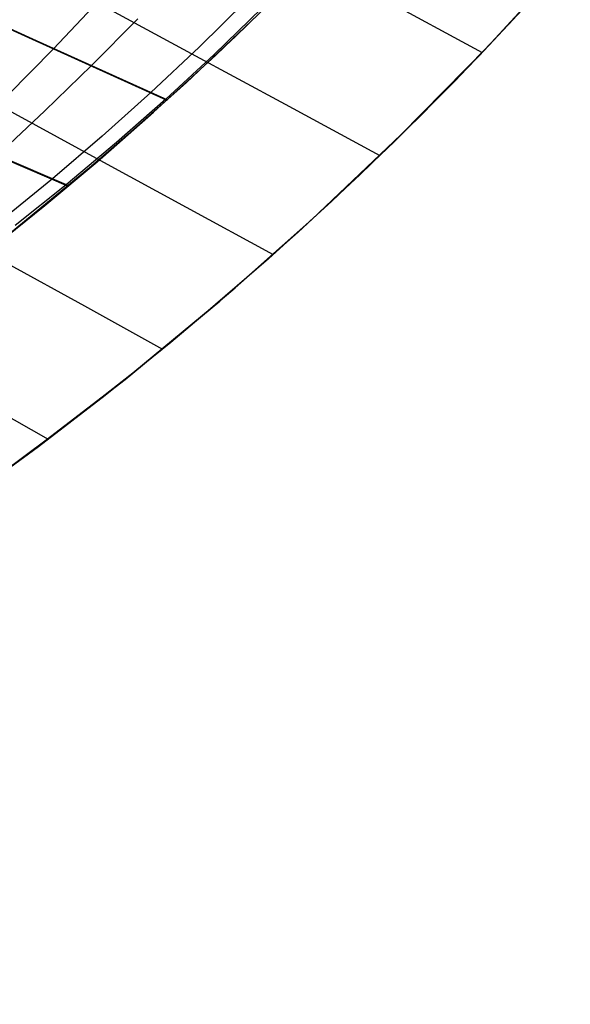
# Model space of a CAD drawing. Header units: millimetres. Extents: x -58 to 58, y -58 to 58.
# Tile 40 of 74: x 34 to 43, y -55 to -39. Entities that reach past the tile are written whole.
import ezdxf

# ---------------------------------------------------------------- set-up
doc = ezdxf.new("R2010")
doc.units = ezdxf.units.MM
doc.header["$MEASUREMENT"] = 0
doc.layers.add('Predefinito', color=5, linetype='Continuous')

msp = doc.modelspace()

# ---------------------------------------------------------------- linework, layer by layer
at = {"layer": 'Predefinito', "color": 9}
for points in [[(16.632, -55.042), (18.522, -54.435), (20.39, -53.763), (22.233, -53.028), (24.05, -52.229), (25.839, -51.367), (27.596, -50.445), (29.321, -49.462), (31.011, -48.421), (32.664, -47.322), (34.278, -46.166), (35.851, -44.955), (37.381, -43.691), (38.867, -42.375), (40.306, -41.008), (41.698, -39.592), (43.039, -38.13)], [(43.039, -38.13), (41.698, -39.592), (40.306, -41.008), (38.867, -42.375), (37.381, -43.691), (35.851, -44.955), (34.278, -46.166), (32.664, -47.322), (31.011, -48.421), (29.321, -49.462), (27.596, -50.445), (25.839, -51.367), (24.05, -52.229), (22.233, -53.028), (20.39, -53.763), (18.522, -54.435), (16.632, -55.042)], [(15.764, -52.17), (17.556, -51.595), (19.326, -50.958), (21.073, -50.261), (22.796, -49.504), (24.491, -48.687), (26.157, -47.813), (27.791, -46.882), (29.393, -45.894), (30.96, -44.853), (32.489, -43.757), (33.98, -42.61), (35.431, -41.412), (36.839, -40.164), (38.203, -38.868)], [(38.203, -38.868), (36.839, -40.164), (35.431, -41.412), (33.98, -42.61), (32.489, -43.757), (30.96, -44.853), (29.393, -45.894), (27.791, -46.882), (26.157, -47.813), (24.491, -48.687), (22.796, -49.504), (21.073, -50.261), (19.326, -50.958), (17.556, -51.595), (15.764, -52.17)]]:
    msp.add_lwpolyline(points, dxfattribs=at)
for points in [[(33.77, -42.777, 351.548), (34.555, -42.145, 351.627), (35.399, -41.439, 351.706), (36.313, -40.64, 351.784), (37.316, -39.722, 351.862), (38.425, -38.649, 351.938), (39.676, -37.364, 352.012), (40.368, -36.615, 352.049), (41.115, -35.775, 352.084), (41.925, -34.822, 352.117), (42.803, -33.736, 352.149)], [(38.627, -38.448, 28.049), (37.64, -39.414, 28.115), (36.741, -40.253, 28.181), (35.915, -40.992, 28.249), (35.147, -41.653, 28.317), (33.764, -42.781, 28.453)], [(32.838, -38.779, 349.572), (33.764, -39.196, 350.168), (34.695, -39.617, 350.741), (36.527, -40.448, 351.801)], [(33.36, -46.834, 350.002), (34.454, -46.035, 350), (35.532, -45.208, 349.999), (36.59, -44.355, 350), (37.629, -43.478, 350), (38.646, -42.576, 350), (39.641, -41.651, 350), (40.615, -40.702, 350), (41.566, -39.731, 350), (42.493, -38.737, 350)], [(26.309, -38.852, 39.351), (26.85, -39.151, 38.677), (27.4, -39.456, 38.022), (27.961, -39.766, 37.387), (28.53, -40.081, 36.769), (29.108, -40.401, 36.168), (29.693, -40.724, 35.583), (30.285, -41.052, 35.013), (31.487, -41.717, 33.916), (32.708, -42.393, 32.871), (33.945, -43.077, 31.872), (35.195, -43.769, 30.917), (36.455, -44.466, 30)], [(26.309, -38.852, 340.649), (26.85, -39.151, 341.323), (27.4, -39.456, 341.978), (27.961, -39.766, 342.613), (28.53, -40.081, 343.231), (29.108, -40.401, 343.832), (29.693, -40.724, 344.417), (30.285, -41.052, 344.987), (31.487, -41.717, 346.084), (32.708, -42.393, 347.129), (33.945, -43.077, 348.128), (35.195, -43.769, 349.083), (36.455, -44.466, 350)], [(28.122, -38.937, 346.598), (28.954, -39.287, 347.32), (29.794, -39.641, 348.014), (30.641, -39.998, 348.681), (31.495, -40.36, 349.324), (32.354, -40.726, 349.944), (33.218, -41.095, 350.543), (34.932, -41.833, 351.663)], [(30.707, -38.831, 35.324), (31.367, -39.19, 34.772), (32.707, -39.921, 33.714), (34.067, -40.663, 32.712), (35.445, -41.414, 31.763), (36.838, -42.174, 30.86), (38.241, -42.94, 30)], [(30.707, -38.831, 344.676), (31.367, -39.19, 345.228), (32.707, -39.921, 346.286), (34.067, -40.663, 347.288), (35.445, -41.414, 348.237), (36.838, -42.174, 349.14), (38.241, -42.94, 350)], [(37.809, -38.843, 28.226), (37.046, -39.593, 28.282), (36.27, -40.322, 28.346), (35.481, -41.03, 28.418), (34.681, -41.716, 28.5), (33.867, -42.38, 28.593)], [(35.421, -38.848, 350.825), (34.695, -39.617, 350.741), (33.961, -40.366, 350.647)], [(35.419, -38.879, 32.573), (36.919, -39.692, 31.666), (38.435, -40.513, 30.81), (39.964, -41.342, 30)], [(35.419, -38.879, 347.427), (36.919, -39.692, 348.334), (38.435, -40.513, 349.19), (39.964, -41.342, 350)], [(39.987, -38.791, 30.766), (41.619, -39.675, 30)], [(39.987, -38.791, 349.234), (41.619, -39.675, 350)], [(22.551, -39.062, 45.871), (22.713, -39.157, 45.448), (22.882, -39.254, 45.03), (23.057, -39.355, 44.617), (23.237, -39.459, 44.21), (23.614, -39.675, 43.412), (24.011, -39.902, 42.634), (24.426, -40.139, 41.876), (24.857, -40.385, 41.139), (25.304, -40.639, 40.42), (25.763, -40.9, 39.72), (26.233, -41.168, 39.038), (26.712, -41.44, 38.373), (27.2, -41.717, 37.725), (27.696, -41.999, 37.092), (28.199, -42.285, 36.475), (29.225, -42.867, 35.283), (30.273, -43.461, 34.142), (31.338, -44.065, 33.048), (32.418, -44.677, 31.995), (33.508, -45.295, 30.98), (34.609, -45.918, 30)], [(22.551, -39.062, 334.129), (22.713, -39.157, 334.552), (22.882, -39.254, 334.97), (23.057, -39.355, 335.383), (23.237, -39.459, 335.79), (23.614, -39.675, 336.588), (24.011, -39.902, 337.366), (24.426, -40.139, 338.124), (24.857, -40.385, 338.861), (25.304, -40.639, 339.58), (25.763, -40.9, 340.28), (26.233, -41.168, 340.962), (26.712, -41.44, 341.627), (27.2, -41.717, 342.275), (27.696, -41.999, 342.908), (28.199, -42.285, 343.525), (29.225, -42.867, 344.717), (30.273, -43.461, 345.858), (31.338, -44.065, 346.952), (32.418, -44.677, 348.005), (33.508, -45.295, 349.02), (34.609, -45.918, 350)], [(33.408, -39.026, 30.061), (34.358, -39.455, 29.467), (35.312, -39.887, 28.896), (36.535, -40.441, 28.198)], [(38.062, -38.963, 28.099), (37.292, -39.707, 28.152), (36.509, -40.43, 28.212), (35.712, -41.131, 28.281), (34.902, -41.811, 28.36), (34.08, -42.469, 28.449)], [(28.56, -39.112, 33.02), (29.415, -39.472, 32.298), (30.278, -39.836, 31.604), (31.148, -40.204, 30.937), (32.024, -40.576, 30.294), (32.905, -40.952, 29.674), (33.791, -41.332, 29.076), (34.94, -41.826, 28.336)], [(36.057, -39.134, 28.819), (35.312, -39.887, 28.896), (34.557, -40.62, 28.981), (33.791, -41.332, 29.076)], [(42.128, -39.134, 30), (41.173, -40.137, 30), (40.194, -41.118, 30), (39.192, -42.074, 30), (38.167, -43.007, 30), (37.119, -43.914, 30), (36.05, -44.795, 30), (34.962, -45.65, 29.999), (33.858, -46.475, 29.996)]]:
    msp.add_polyline3d(points, dxfattribs=at)

doc.saveas('drawing.dxf')
